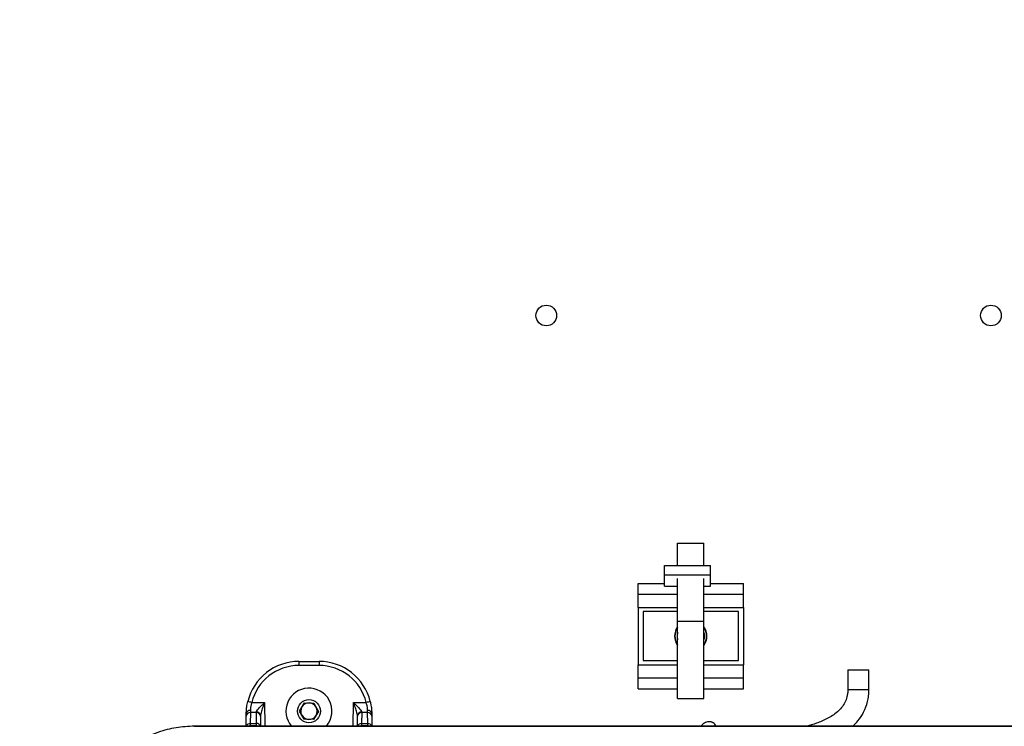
# Model space of a CAD drawing. Header units: inches. Extents: x 0.6 to 33.8, y 0 to 21.7.
# Tile 47 of 204: x 9.6 to 12, y 14 to 15.7. Entities that reach past the tile are written whole.
import ezdxf

# ---------------------------------------------------------------- set-up
doc = ezdxf.new("R2010")
doc.units = ezdxf.units.IN
doc.header["$MEASUREMENT"] = 0
doc.layers.add('FORMAT', color=7, linetype='Continuous')
doc.styles.add('SLDTEXTSTYLE3', font='TXT', dxfattribs={"width": 0.75})
doc.dimstyles.new('SLDDIMSTYLE0', dxfattribs={"dimtxt": 0.125, "dimasz": 0.13, "dimexe": 0, "dimexo": 0.0625, "dimgap": 0.03125, "dimtad": 0, "dimtih": 1, "dimtoh": 1, "dimdec": 1, "dimlfac": 4, "dimrnd": 1e-09, "dimzin": 12, "dimdsep": 46, "dimtxsty": 'SLDTEXTSTYLE3', "dimsah": 1, "dimcen": 0.09, "dimadec": 0, "dimazin": 3, "dimtfac": 1, "dimtdec": 1, "dimtofl": 0, "dimtmove": 0, "dimatfit": 3, "dimfxl": 0, "dimfrac": 2, "dimtolj": 1, "dimtzin": 12, "dimarcsym": 0})

# ---------------------------------------------------------------- blocks, each defined once
blk = doc.blocks.new('_D_1')
at = {"layer": 'FORMAT'}
for p, q in [((6.1417, 17.3401), (2.5482, 17.3401)), ((2.6732, 17.3401), (2.6732, 11.0747)), ((2.4885, 11.0493), (2.4504, 11.0493)), ((2.4504, 11.0493), (2.4504, 10.8509)), ((2.8579, 11.0493), (2.896, 11.0493)), ((2.896, 11.0493), (2.896, 10.8509)), ((2.4504, 10.8509), (2.4885, 10.8509)), ((2.896, 10.8509), (2.8579, 10.8509)), ((2.6732, 4.3985), (2.6732, 10.6639)), ((13.1545, 4.3985), (2.5482, 4.3985))]:
    blk.add_line(p, q, dxfattribs=at)
for points in [[(2.6732, 17.3401), (2.6532, 17.2101), (2.6932, 17.2101)], [(2.6732, 4.3985), (2.6932, 4.5285), (2.6532, 4.5285)]]:
    blk.add_solid(points, dxfattribs=at)
at = {"layer": 'FORMAT', "char_height": 0.125, "attachment_point": 1, "style": 'SLDTEXTSTYLE3'}
for s, insert in [('1315', (2.4885, 11.012)), ('51.8', (2.5115, 10.825))]:
    blk.add_mtext(s, dxfattribs=dict(at, insert=insert))

msp = doc.modelspace()

# ---------------------------------------------------------------- linework, layer by layer
at = {"color": 7, "linetype": 'Continuous'}
for p, q in [((11.1989, 14.4258), (11.2614, 14.4258)), ((11.1989, 14.3729), (11.1989, 14.4258)), ((11.2614, 14.3729), (11.2614, 14.4258)), ((11.1677, 14.3729), (11.2772, 14.3729)), ((11.1677, 14.3504), (11.1677, 14.3729)), ((11.2772, 14.3504), (11.2772, 14.3729)), ((11.1677, 14.3237), (11.1677, 14.3504)), ((11.1677, 14.3504), (11.2772, 14.3504)), ((11.1989, 14.24), (11.1989, 14.3422)), ((11.2614, 14.24), (11.2614, 14.3422)), ((11.2772, 14.3237), (11.2772, 14.3504)), ((11.1052, 14.3305), (11.1677, 14.3305)), ((11.1052, 14.3046), (11.1052, 14.3305)), ((11.1677, 14.3237), (11.1989, 14.3237)), ((11.2614, 14.3237), (11.2772, 14.3237)), ((11.2772, 14.3305), (11.3552, 14.3305)), ((11.3552, 14.3046), (11.3552, 14.3305)), ((11.1052, 14.2733), (11.1052, 14.3046)), ((11.1052, 14.3046), (11.1989, 14.3046)), ((11.2614, 14.3046), (11.3552, 14.3046)), ((11.3552, 14.2733), (11.3552, 14.3046)), ((11.1052, 14.2733), (11.1989, 14.2733)), ((11.1052, 14.2733), (11.1052, 14.1377)), ((11.1989, 14.2637), (11.1171, 14.2637)), ((11.1171, 14.2637), (11.1171, 14.1473)), ((11.2614, 14.2733), (11.3552, 14.2733)), ((11.3433, 14.2637), (11.2614, 14.2637)), ((11.3433, 14.1473), (11.3433, 14.2637)), ((11.3552, 14.2733), (11.3552, 14.1377)), ((11.2614, 14.24), (11.1989, 14.24)), ((11.1989, 14.058), (11.1989, 14.24)), ((11.2614, 14.058), (11.2614, 14.24)), ((10.3015, 14.1456), (10.3015, 14.1359)), ((10.3015, 14.1456), (10.349, 14.1456)), ((10.349, 14.1456), (10.349, 14.1359)), ((11.1171, 14.1473), (11.1989, 14.1473)), ((11.2614, 14.1473), (11.3433, 14.1473)), ((10.349, 14.1359), (10.3015, 14.1359)), ((11.1052, 14.1377), (11.1989, 14.1377)), ((11.1052, 14.1064), (11.1052, 14.1377)), ((11.2614, 14.1377), (11.3552, 14.1377)), ((11.3552, 14.1064), (11.3552, 14.1377)), ((11.6025, 14.1259), (11.6025, 14.079)), ((11.6025, 14.1259), (11.6372, 14.1259)), ((11.6372, 14.1259), (11.6525, 14.1259)), ((11.6525, 14.079), (11.6525, 14.1259)), ((11.1052, 14.1064), (11.1989, 14.1064)), ((11.1052, 14.0805), (11.1052, 14.1064)), ((11.2614, 14.1064), (11.3552, 14.1064)), ((11.3552, 14.0805), (11.3552, 14.1064)), ((11.1052, 14.0805), (11.1989, 14.0805)), ((11.2614, 14.0805), (11.3552, 14.0805)), ((11.6025, 14.079), (11.6372, 14.079)), ((11.6372, 14.079), (11.6525, 14.079)), ((11.1989, 14.058), (11.2614, 14.058)), ((10.1864, 14.0291), (10.1863, 14.0246)), ((10.1896, 14.048), (10.2198, 14.048)), ((10.2198, 14.048), (10.2203, 13.992)), ((10.3027, 14.028), (10.3144, 14.0473)), ((10.3136, 14.0083), (10.3027, 14.028)), ((10.3144, 14.0473), (10.3369, 14.0469)), ((10.3369, 14.0469), (10.3478, 14.0272)), ((10.4302, 13.992), (10.4307, 14.048)), ((10.4307, 14.048), (10.4609, 14.048)), ((10.4642, 14.0246), (10.4641, 14.0291)), ((10.1763, 13.992), (10.1765, 14.0154)), ((10.1765, 14.0154), (10.1765, 14.0217)), ((10.1863, 14.0246), (10.1861, 13.9984)), ((10.2004, 14.0246), (10.1863, 14.0246)), ((10.2004, 14.0246), (10.2004, 14.0256)), ((10.2006, 13.9984), (10.2004, 14.0246)), ((10.2102, 14.0168), (10.2102, 14.0154)), ((10.2102, 14.0154), (10.2104, 13.992)), ((10.3361, 14.0079), (10.3136, 14.0083)), ((10.3478, 14.0272), (10.3361, 14.0079)), ((10.44, 13.992), (10.4403, 14.0154)), ((10.4403, 14.0154), (10.4403, 14.0168)), ((10.4501, 14.0246), (10.4499, 13.9984)), ((10.4501, 14.0256), (10.4501, 14.0246)), ((10.4642, 14.0246), (10.4501, 14.0246)), ((10.4644, 13.9984), (10.4642, 14.0246)), ((10.474, 14.0217), (10.474, 14.0154)), ((10.474, 14.0154), (10.4742, 13.992)), ((12.4721, 13.992), (10.0534, 13.992)), ((10.0534, 13.9916), (10.0534, 13.992)), ((10.0534, 13.992), (12.4721, 13.992)), ((10.1861, 13.9984), (10.186, 13.9927)), ((10.2007, 13.9927), (10.186, 13.9927)), ((10.186, 13.9927), (10.186, 13.992)), ((10.1861, 13.9984), (10.2006, 13.9984)), ((10.2007, 13.9927), (10.2006, 13.9984)), ((10.2007, 13.992), (10.2007, 13.9927)), ((10.4499, 13.9984), (10.4498, 13.9927)), ((10.4645, 13.9927), (10.4498, 13.9927)), ((10.4498, 13.9927), (10.4498, 13.992)), ((10.4499, 13.9984), (10.4644, 13.9984)), ((10.4645, 13.9927), (10.4644, 13.9984)), ((10.4645, 13.992), (10.4645, 13.9927))]:
    msp.add_line(p, q, dxfattribs=at)
at = {"color": 7, "linetype": 'Continuous', "flags": 128}
msp.add_lwpolyline([(11.1989, 14.2146), (11.1976, 14.2042), (11.1989, 14.1964)], dxfattribs=at)
at = {"color": 7, "linetype": 'Continuous'}
for centre, radius in [((10.8877, 14.9651), 0.0245), ((11.9417, 14.9651), 0.0245), ((10.3252, 14.0276), 0.0273)]:
    msp.add_circle(centre, radius, dxfattribs=at)
for centre, radius, start, end in [((11.2302, 14.2055), 0.0382, 144.9467, 215.0533), ((11.2302, 14.2055), 0.0382, 144.9582, 215.0418), ((11.2302, 14.2055), 0.0376, 146.3005, 213.6995), ((11.2302, 14.2055), 0.0382, 324.9467, 35.0533), ((11.2302, 14.2055), 0.0382, 324.9582, 35.0418), ((11.2302, 14.2055), 0.0376, 326.3005, 33.6995), ((11.2302, 14.2055), 0.0326, 343.7341, 16.2659), ((10.3015, 14.0206), 0.125, 90, 166.3181), ((10.349, 14.0206), 0.125, 13.6819, 90), ((10.3015, 14.0207), 0.1152, 90, 166.3181), ((10.349, 14.0207), 0.1152, 13.6819, 90), ((10.3252, 14.0276), 0.0546, 28.9167, 220.7112), ((10.3252, 14.0276), 0.0546, 319.2888, 28.9167), ((10.1853, 14.0203), 0.0089, 83.1492, 170.8063), ((10.1188, 13.7673), 0.2895, 75.8327, 77.777), ((10.3252, 14.0276), 0.0195, 148.9167, 208.9167), ((10.3252, 14.0276), 0.0195, 88.9167, 148.9167), ((10.3252, 14.0276), 0.0195, 28.9167, 88.9167), ((10.3252, 14.0276), 0.0195, 328.9167, 28.9167), ((10.5317, 13.7673), 0.2895, 102.223, 104.1673), ((10.4652, 14.0203), 0.0089, 9.1937, 96.8508), ((10.186, 14.0151), 0.00957, 88.311, 177.777), ((10.2008, 14.0162), 0.0094, 3.4975, 92.8158), ((10.2007, 14.0151), 0.00957, 2.223, 91.689), ((10.3252, 14.0276), 0.0195, 208.9167, 268.9167), ((10.3252, 14.0276), 0.0195, 268.9167, 328.9167), ((10.4496, 14.0162), 0.0094, 87.1842, 176.5025), ((10.4498, 14.0151), 0.00957, 88.311, 177.777), ((10.4645, 14.0151), 0.00957, 2.223, 91.689), ((10.1859, 13.9886), 0.00981, 89.0368, 159.6207), ((10.186, 13.9829), 0.00984, 90, 112.422), ((10.2009, 13.9887), 0.00972, 20.0303, 91.3122), ((10.2007, 13.9829), 0.00984, 67.578, 90), ((10.4497, 13.9886), 0.00981, 89.0368, 159.6207), ((10.4498, 13.9829), 0.00984, 90, 112.422), ((10.4646, 13.9886), 0.00981, 20.3793, 90.9632), ((10.4645, 13.9829), 0.00984, 67.578, 90)]:
    msp.add_arc(centre, radius, start, end, dxfattribs=at)
for points, knots in [([(11.6025, 14.079), (11.6024, 14.0759), (11.6022, 14.0701), (11.6002, 14.0594), (11.5958, 14.0477), (11.5878, 14.0357), (11.5742, 14.022), (11.554, 14.0092), (11.5291, 13.9984), (11.5129, 13.9941), (11.5051, 13.992)], [0, 0, 0, 0, 0.059266, 0.112461, 0.209245, 0.30397, 0.402105, 0.607967, 0.812631, 1, 1, 1, 1]), ([(11.6141, 13.992), (11.6184, 13.9961), (11.6285, 14.0059), (11.641, 14.0254), (11.6487, 14.046), (11.652, 14.0643), (11.6523, 14.074), (11.6525, 14.079)], [0, 0, 0, 0, 0.1886613, 0.440859, 0.7087162, 0.8509196, 1, 1, 1, 1]), ([(10.1765, 14.0217), (10.1766, 14.0235), (10.1767, 14.0283), (10.1775, 14.0381), (10.1792, 14.0462), (10.1801, 14.0502)], [0, 0, 0, 0, 0.23142, 0.612894, 1, 1, 1, 1]), ([(10.1896, 14.048), (10.1888, 14.0453), (10.1873, 14.04), (10.1865, 14.0334), (10.1864, 14.0303), (10.1864, 14.0291)], [0, 0, 0, 0, 0.384949, 0.765306, 1, 1, 1, 1]), ([(10.2004, 14.0256), (10.2005, 14.0263), (10.2007, 14.0272), (10.2022, 14.0298), (10.2057, 14.0341), (10.2123, 14.0407), (10.2174, 14.0456), (10.2198, 14.0479), (10.2198, 14.048)], [0, 0, 0, 0, 0.129538, 0.165247, 0.386524, 0.713897, 0.997137, 1, 1, 1, 1]), ([(10.2198, 14.048), (10.2198, 14.0479), (10.2186, 14.0447), (10.2161, 14.0379), (10.2129, 14.0288), (10.2107, 14.0214), (10.2104, 14.0181), (10.2102, 14.0168)], [0, 0, 0, 0, 0.003377, 0.292684, 0.626394, 0.846967, 1, 1, 1, 1]), ([(10.4307, 14.048), (10.4307, 14.0479), (10.4331, 14.0456), (10.4382, 14.0407), (10.4448, 14.0341), (10.4483, 14.0298), (10.4498, 14.0272), (10.45, 14.0263), (10.4501, 14.0256)], [0, 0, 0, 0, 0.002863, 0.286103, 0.613476, 0.834753, 0.870462, 1, 1, 1, 1]), ([(10.4403, 14.0168), (10.4401, 14.0181), (10.4398, 14.0214), (10.4376, 14.0288), (10.4344, 14.0379), (10.4319, 14.0447), (10.4307, 14.0479), (10.4307, 14.048)], [0, 0, 0, 0, 0.153033, 0.373606, 0.707316, 0.996623, 1, 1, 1, 1]), ([(10.4641, 14.0291), (10.4641, 14.031), (10.4639, 14.0348), (10.4628, 14.0417), (10.4614, 14.0461), (10.4609, 14.048)], [0, 0, 0, 0, 0.352918, 0.735932, 1, 1, 1, 1]), ([(10.4704, 14.0502), (10.471, 14.0474), (10.4725, 14.0407), (10.4737, 14.0304), (10.4739, 14.0245), (10.474, 14.0217)], [0, 0, 0, 0, 0.265103, 0.65061, 1, 1, 1, 1]), ([(10.0534, 13.992), (10.0389, 13.9913), (10.01, 13.9898), (9.9676, 13.9786), (9.9278, 13.9607), (9.8915, 13.9364), (9.86, 13.9063), (9.8337, 13.8715), (9.8141, 13.8326), (9.7991, 13.7868), (9.797, 13.7534), (9.7958, 13.7345)], [0, 0, 0, 0, 0.107453, 0.214916, 0.322784, 0.430669, 0.537769, 0.644876, 0.752531, 0.860236, 1, 1, 1, 1]), ([(11.2896, 13.992), (11.2889, 13.9935), (11.2876, 13.9962), (11.2848, 13.9993), (11.2814, 14.0011), (11.2793, 14.0018), (11.2779, 14.0021), (11.2762, 14.0024), (11.2736, 14.0025), (11.2698, 14.0021), (11.265, 14.0008), (11.2605, 13.9983), (11.257, 13.9955), (11.2549, 13.9932), (11.2543, 13.9922), (11.2541, 13.992)], [0, 0, 0, 0, 0.309705, 0.567319, 0.650029, 0.680683, 0.70504, 0.724568, 0.742067, 0.785271, 0.841609, 0.896701, 0.945575, 0.989679, 1, 1, 1, 1])]:
    msp.add_open_spline(points, degree=3, knots=knots, dxfattribs=at)

# ---------------------------------------------------------------- dimensions: what is measured, and where the dimension line sits
at = {"layer": 'FORMAT'}
dim = msp.add_linear_dim(base=(2.6732, 17.3401), p1=(13.2045, 4.3985), p2=(6.1917, 17.3401), angle=90, dimstyle='SLDDIMSTYLE0', dxfattribs=at)
dim.commit()
dim.dimension.update_dxf_attribs({"geometry": '_D_1', "text_midpoint": (2.6732, 10.8693), "dimtype": 160})

doc.saveas('drawing.dxf')
